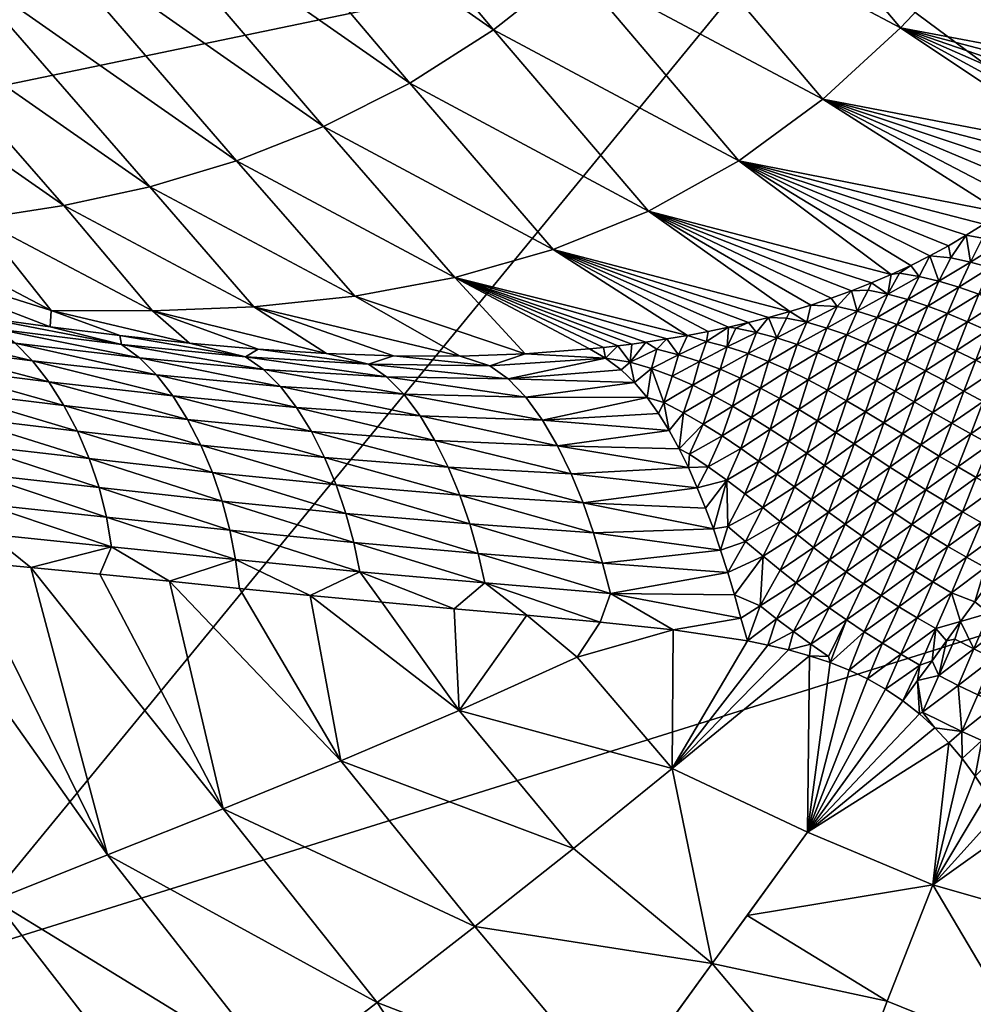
# Model space of a CAD drawing. Header units: millimetres. Extents: x -43.1 to 56.1, y -47.6 to 51.6.
# Tile 238 of 256: x -14.7 to -11.7, y -24.3 to -21.2. Entities that reach past the tile are written whole.
import ezdxf

# ---------------------------------------------------------------- set-up
doc = ezdxf.new("R2010")
doc.units = ezdxf.units.MM
doc.header["$MEASUREMENT"] = 0
doc.layers.add('Default', color=7, linetype='Continuous', true_color=0x000000)

msp = doc.modelspace()

# ---------------------------------------------------------------- meshes
at = {"layer": 'Default'}
mesh = msp.add_polyface(dxfattribs=at)
corners = [(-12.3047, -26.1304, 19.8728), (-9.9308, -22.5776, 18.8267), (-7.4445, -24.0678, 18.8267), (-9.4587, -27.8362, 19.8728), (-8.5672, -18.3059, 17.8767), (-12.2591, -20.8508, 18.8267), (-9.5446, -17.5432, 17.8767), (-14.9698, -24.1538, 19.8728), (-17.6149, -27.377, 21.3794), (-11.3813, -15.8785, 17.8767), (-9.7709, -14.2681, 17.1977), (-8.9539, -15.0459, 17.1977), (-10.4833, -16.7334, 17.8767), (-8.0998, -15.7827, 17.1977), (-14.4069, -18.9042, 18.8267), (-17.4283, -21.9256, 19.8728), (-20.3766, -24.8739, 21.3794), (-9.9146, -11.472, 16.3251), (-8.2139, -11.335, 14.9023), (-9.2347, -12.2602, 16.3251), (-13.046, -14.0418, 17.8767), (-11.2855, -12.5971, 17.1977), (-10.5486, -13.4512, 17.1977), (-12.2361, -14.9806, 17.8767), (-8.5169, -13.0141, 16.3251), (-16.3536, -16.7563, 18.8267), (-19.6565, -19.4671, 19.8728), (-14.5225, -12.0508, 17.8767), (-11.9794, -11.7078, 17.1977), (-13.8086, -13.0645, 17.8767), (-18.0804, -14.4281, 18.8267), (-15.1858, -11.0034, 17.8767)]
mesh.append_faces([[corners[k] for k in face] for face in [(0, 1, 2, 2), (0, 2, 3, 3), (4, 5, 6, 6), (5, 4, 1, 1), (7, 5, 1, 1), (7, 1, 0, 0), (8, 7, 0, 0), (9, 10, 11, 11), (9, 11, 12, 12), (12, 13, 6, 6), (12, 14, 9, 9), (5, 12, 6, 6), (14, 12, 5, 5), (15, 14, 5, 5), (15, 5, 7, 7), (16, 15, 7, 7), (16, 7, 8, 8), (17, 18, 19, 19), (20, 21, 22, 22), (20, 22, 23, 23), (23, 22, 10, 10), (23, 10, 9, 9), (22, 19, 24, 24), (22, 24, 10, 10), (21, 17, 19, 19), (21, 19, 22, 22), (23, 25, 20, 20), (14, 23, 9, 9), (25, 23, 14, 14), (26, 25, 14, 14), (26, 14, 15, 15), (27, 28, 29, 29), (29, 28, 21, 21), (29, 21, 20, 20), (28, 17, 21, 21), (29, 30, 27, 27), (25, 29, 20, 20), (30, 29, 25, 25), (30, 31, 27, 27)]])
mesh = msp.add_polyface(dxfattribs=at)
corners = [(-14.2989, -21.6935, 26.5749), (-13.9684, -22.0745, 27.1551), (-13.6484, -22.0408, 26.863), (-14.0234, -21.6112, 26.263), (-13.3307, -21.982, 26.5732), (-13.7471, -21.5024, 25.9588), (-13.0184, -21.8934, 26.287), (-13.4739, -21.365, 25.6665), (-12.7158, -21.7715, 26.0071), (-13.2073, -21.1952, 25.3856), (-12.4285, -21.6118, 25.7335), (-12.9529, -20.9947, 25.1175), (-12.7093, -20.7692, 24.8616), (-12.1625, -21.4151, 25.4682), (-14.4487, -20.6833, 25.388), (-14.21, -20.4949, 25.1013), (-13.9719, -20.2853, 24.8311), (-13.7343, -20.0581, 24.5754), (-13.498, -19.8192, 24.3347), (-12.4741, -20.5267, 24.6187), (-12.462, -22.1398, 26.6529), (-12.3979, -22.1249, 26.6089), (-12.3343, -22.1087, 26.5647), (-12.2671, -22.09, 26.5171), (-12.5264, -22.1534, 26.6966), (-12.462, -22.1398, 26.6529), (-13.3138, -22.2314, 27.1916), (-13.5253, -22.2308, 27.3161), (-13.5253, -22.2308, 27.3161), (-13.7377, -22.2233, 27.4389), (-13.3138, -22.2314, 27.1916), (-13.1069, -22.2244, 27.0669), (-12.7686, -22.1934, 26.8555), (-12.7239, -22.1872, 26.8268), (-12.6575, -22.1771, 26.7835), (-12.8133, -22.1991, 26.8841), (-12.7686, -22.1934, 26.8555), (-13.1069, -22.2244, 27.0669), (-12.9031, -22.2089, 26.9409), (-12.8581, -22.2042, 26.9125), (-12.8133, -22.1991, 26.8841), (-12.5915, -22.1658, 26.74), (-12.5915, -22.1658, 26.74), (-12.5264, -22.1534, 26.6966)]
mesh.append_faces([[corners[k] for k in face] for face in [(0, 1, 2, 2), (3, 2, 4, 4), (5, 3, 4, 4), (5, 4, 6, 6), (7, 5, 6, 6), (7, 6, 8, 8), (9, 7, 8, 8), (9, 8, 10, 10), (11, 9, 10, 10), (12, 11, 13, 13), (14, 5, 7, 7), (15, 14, 7, 7), (15, 7, 9, 9), (16, 15, 9, 9), (16, 9, 11, 11), (17, 16, 11, 11), (17, 11, 12, 12), (18, 17, 12, 12), (18, 12, 19, 19), (6, 20, 21, 21), (21, 22, 6, 6), (23, 6, 22, 22), (24, 25, 6, 6), (26, 1, 27, 27), (28, 1, 29, 29), (2, 30, 31, 31), (4, 32, 33, 33), (33, 34, 4, 4), (35, 36, 4, 4), (4, 37, 38, 38), (4, 38, 39, 39), (39, 40, 4, 4), (4, 34, 41, 41), (31, 4, 2, 2), (26, 2, 1, 1), (6, 23, 8, 8), (41, 6, 4, 4), (6, 42, 43, 43)]])
mesh = msp.add_polyface(dxfattribs=at)
corners = [(-15.1202, -22.1392, 28.4142), (-14.6713, -22.2465, 28.2431), (-14.7265, -22.1907, 28.1865), (-15.1775, -22.0906, 28.353), (-14.7831, -22.1457, 28.1257), (-13.9948, -22.2334, 27.6815), (-14.173, -22.1904, 27.686), (-14.3945, -22.1665, 27.8107), (-14.3885, -22.1947, 27.9026), (-14.6157, -22.139, 27.9353), (-14.8399, -22.1082, 28.0622), (-15.0634, -22.0752, 28.19), (-15.3793, -21.8447, 27.875), (-14.6121, -22.0867, 27.7484), (-15.1127, -21.8241, 27.5443), (-14.8436, -21.7953, 27.2164), (-14.2902, -22.088, 27.4505), (-14.5721, -21.7533, 26.8927), (-13.9684, -22.0745, 27.1551), (-14.2989, -21.6935, 26.5749), (-14.0234, -21.6112, 26.263), (-13.6484, -22.0408, 26.863), (-15.551, -21.3037, 27.0249), (-15.3447, -21.2148, 26.678), (-15.1323, -21.1117, 26.3392), (-14.9117, -20.9902, 26.0092), (-14.6829, -20.8475, 25.6902), (-13.7471, -21.5024, 25.9588), (-14.4487, -20.6833, 25.388), (-15.5629, -20.061, 25.6016), (-15.3658, -19.8639, 25.2962), (-15.0634, -22.0752, 28.19), (-14.8399, -22.1082, 28.0622), (-14.6157, -22.139, 27.9353), (-14.173, -22.1904, 27.686), (-14.3945, -22.1665, 27.8107), (-14.6157, -22.139, 27.9353), (-14.3945, -22.1665, 27.8107), (-14.173, -22.1904, 27.686), (-13.9553, -22.2095, 27.563), (-13.7377, -22.2233, 27.4389)]
mesh.append_faces([[corners[k] for k in face] for face in [(0, 1, 2, 2), (3, 0, 2, 2), (3, 2, 4, 4), (5, 6, 7, 7), (8, 9, 10, 10), (8, 10, 4, 4), (8, 7, 9, 9), (4, 10, 11, 11), (3, 4, 11, 11), (12, 13, 14, 14), (15, 14, 13, 13), (15, 13, 16, 16), (17, 15, 16, 16), (17, 16, 18, 18), (19, 17, 18, 18), (20, 19, 21, 21), (22, 14, 15, 15), (23, 22, 15, 15), (23, 15, 17, 17), (24, 23, 17, 17), (24, 17, 19, 19), (25, 24, 19, 19), (25, 19, 20, 20), (26, 25, 20, 20), (26, 20, 27, 27), (28, 26, 27, 27), (29, 25, 26, 26), (30, 29, 26, 26), (30, 26, 28, 28), (12, 31, 32, 32), (32, 33, 12, 12), (13, 12, 33, 33), (34, 13, 35, 35), (36, 37, 13, 13), (38, 39, 16, 16), (40, 16, 39, 39), (34, 16, 13, 13), (40, 18, 16, 16)]])
mesh = msp.add_polyface(dxfattribs=at)
corners = [(-12.9529, -20.9947, 25.1175), (-12.4285, -21.6118, 25.7335), (-12.1625, -21.4151, 25.4682), (-12.7093, -20.7692, 24.8616), (-11.9153, -21.1887, 25.2121), (-12.4741, -20.5267, 24.6187), (-11.6821, -20.9419, 24.9669), (-11.3405, -21.5729, 25.7402), (-11.2922, -21.5287, 25.692), (-11.3897, -21.6161, 25.7885), (-11.3405, -21.5729, 25.7402), (-11.5433, -21.738, 25.9341), (-11.491, -21.6987, 25.8855), (-11.4399, -21.658, 25.837), (-11.3897, -21.6161, 25.7885), (-11.2447, -21.4834, 25.6439), (-11.0619, -21.293, 25.4531), (-11.0178, -21.2434, 25.4059), (-10.9748, -21.1939, 25.3596), (-11.0619, -21.293, 25.4531), (-11.1067, -21.3419, 25.5005), (-11.1981, -21.4371, 25.5959), (-11.152, -21.3899, 25.5481), (-11.1067, -21.3419, 25.5005), (-10.9322, -21.1439, 25.3135), (-11.5966, -21.776, 25.9827), (-11.5433, -21.738, 25.9341), (-12.1356, -22.0479, 26.4216), (-12.7158, -21.7715, 26.0071), (-12.2009, -22.0697, 26.4695), (-12.2009, -22.0697, 26.4695), (-12.2671, -22.09, 26.5171), (-12.0711, -22.0245, 26.3735), (-11.8222, -21.9128, 26.1773), (-11.7638, -21.881, 26.1287), (-11.7068, -21.8475, 26.08), (-11.8831, -21.9435, 26.227), (-11.8222, -21.9128, 26.1773), (-12.0076, -21.9993, 26.325), (-11.945, -21.9723, 26.2762), (-11.945, -21.9723, 26.2762), (-11.8831, -21.9435, 26.227), (-11.6511, -21.8125, 26.0314), (-11.5966, -21.776, 25.9827), (-10.8899, -21.0933, 25.2678), (-11.4565, -20.6811, 24.7317), (-10.7649, -20.939, 25.1319), (-10.7236, -20.8868, 25.0871), (-10.8899, -21.0933, 25.2678), (-10.8481, -21.0423, 25.2222), (-10.8063, -20.9908, 25.1769)]
mesh.append_faces([[corners[k] for k in face] for face in [(0, 1, 2, 2), (3, 2, 4, 4), (5, 3, 4, 4), (5, 4, 6, 6), (4, 7, 8, 8), (2, 9, 10, 10), (11, 12, 2, 2), (13, 2, 12, 12), (2, 13, 14, 14), (8, 15, 4, 4), (16, 17, 6, 6), (18, 6, 17, 17), (19, 6, 20, 20), (15, 21, 4, 4), (21, 22, 4, 4), (23, 4, 22, 22), (18, 24, 6, 6), (25, 26, 2, 2), (27, 28, 29, 29), (30, 28, 31, 31), (28, 27, 32, 32), (1, 33, 34, 34), (34, 35, 1, 1), (36, 37, 1, 1), (28, 32, 38, 38), (28, 38, 39, 39), (40, 41, 1, 1), (1, 35, 42, 42), (43, 1, 42, 42), (6, 24, 44, 44), (45, 46, 47, 47), (45, 48, 49, 49), (49, 50, 45, 45), (1, 43, 2, 2), (28, 39, 1, 1), (4, 23, 6, 6), (6, 44, 45, 45), (2, 10, 4, 4)]])
mesh = msp.add_polyface(dxfattribs=at)
corners = [(-11.7391, -22.2144, 26.5253), (-11.8014, -22.1852, 26.5203), (-11.8366, -22.2787, 26.619), (-11.7664, -22.0963, 26.4184), (-11.8294, -22.0725, 26.4086), (-11.8641, -22.1574, 26.5139), (-11.7033, -22.1223, 26.4265), (-11.6402, -22.1499, 26.4333), (-11.6768, -22.2446, 26.5291), (-11.577, -22.1788, 26.4387), (-11.5136, -22.2087, 26.4427), (-11.6146, -22.2755, 26.5319), (-11.7308, -22.0122, 26.3137), (-11.7938, -21.9933, 26.3006), (-11.6674, -22.0343, 26.3251), (-11.6038, -22.0587, 26.3349), (-11.54, -22.085, 26.343), (-11.6939, -21.9327, 26.207), (-11.7563, -21.9193, 26.1907), (-11.6309, -21.9501, 26.2216), (-11.5673, -21.9708, 26.2343), (-11.5032, -21.9941, 26.2452), (-11.5933, -21.8695, 26.1166), (-11.6556, -21.857, 26.0991), (-11.5302, -21.886, 26.1322), (-11.7068, -21.8475, 26.08), (-11.7638, -21.881, 26.1287), (-11.8222, -21.9128, 26.1773), (-11.5966, -21.776, 25.9827), (-11.5541, -21.7916, 26.0108), (-11.6511, -21.8125, 26.0314), (-11.5433, -21.738, 25.9341)]
mesh.append_faces([[corners[k] for k in face] for face in [(0, 1, 2, 2), (3, 4, 5, 5), (3, 5, 1, 1), (6, 3, 1, 1), (6, 1, 0, 0), (7, 6, 0, 0), (7, 0, 8, 8), (9, 7, 8, 8), (10, 9, 11, 11), (12, 13, 4, 4), (12, 4, 3, 3), (14, 12, 3, 3), (14, 3, 6, 6), (15, 14, 6, 6), (15, 6, 7, 7), (16, 15, 7, 7), (16, 7, 9, 9), (17, 18, 13, 13), (17, 13, 12, 12), (19, 17, 12, 12), (19, 12, 14, 14), (20, 19, 14, 14), (20, 14, 15, 15), (21, 20, 15, 15), (22, 23, 17, 17), (22, 17, 19, 19), (24, 22, 19, 19), (24, 19, 20, 20), (25, 26, 18, 18), (18, 27, 13, 13), (18, 26, 27, 27), (18, 17, 25, 25), (23, 25, 17, 17), (22, 28, 23, 23), (29, 28, 22, 22), (28, 30, 23, 23), (28, 29, 31, 31), (25, 23, 30, 30)]])
mesh = msp.add_polyface(dxfattribs=at)
corners = [(-12.1493, -22.1423, 26.5878), (-12.2433, -22.195, 26.6937), (-12.1795, -22.2202, 26.7018), (-12.0857, -22.1644, 26.5978), (-12.1165, -22.2482, 26.7076), (-12.0226, -22.1899, 26.6057), (-11.9601, -22.2179, 26.6117), (-12.0545, -22.2784, 26.7114), (-12.0533, -22.0892, 26.4845), (-12.1169, -22.0742, 26.4706), (-11.9899, -22.1085, 26.4962), (-11.9268, -22.1316, 26.506), (-11.8641, -22.1574, 26.5139), (-11.8981, -22.2477, 26.616), (-11.8014, -22.1852, 26.5203), (-11.9555, -22.0349, 26.3837), (-12.0185, -22.0224, 26.3683), (-11.8925, -22.0517, 26.3971), (-11.8294, -22.0725, 26.4086), (-11.8564, -21.9784, 26.2856), (-11.9189, -21.9678, 26.2689), (-11.7938, -21.9933, 26.3006), (-12.2136, -22.1242, 26.5757), (-12.0711, -22.0245, 26.3735), (-12.1356, -22.0479, 26.4216), (-12.2009, -22.0697, 26.4695), (-12.0076, -21.9993, 26.325), (-11.945, -21.9723, 26.2762), (-11.8831, -21.9435, 26.227), (-11.8222, -21.9128, 26.1773)]
mesh.append_faces([[corners[k] for k in face] for face in [(0, 1, 2, 2), (3, 0, 2, 2), (3, 2, 4, 4), (5, 3, 4, 4), (6, 5, 7, 7), (8, 9, 0, 0), (8, 0, 3, 3), (10, 8, 3, 3), (10, 3, 5, 5), (11, 10, 5, 5), (11, 5, 6, 6), (12, 11, 6, 6), (12, 6, 13, 13), (14, 12, 13, 13), (15, 16, 8, 8), (15, 8, 10, 10), (17, 15, 10, 10), (17, 10, 11, 11), (18, 17, 11, 11), (18, 11, 12, 12), (19, 20, 15, 15), (19, 15, 17, 17), (21, 19, 17, 17), (21, 17, 18, 18), (9, 22, 0, 0), (23, 24, 9, 9), (25, 22, 9, 9), (9, 24, 25, 25), (16, 23, 8, 8), (9, 8, 23, 23), (15, 26, 16, 16), (23, 16, 26, 26), (27, 26, 15, 15), (28, 27, 20, 20), (19, 28, 20, 20), (29, 28, 19, 19), (21, 29, 19, 19), (20, 27, 15, 15)]])
mesh = msp.add_polyface(dxfattribs=at)
corners = [(-12.3887, -22.4263, 27.023), (-12.4495, -22.3903, 27.0249), (-12.4821, -22.4851, 27.1275), (-12.4231, -22.5247, 27.1215), (-12.3292, -22.4636, 27.0194), (-12.3604, -22.3333, 26.9159), (-12.4235, -22.302, 26.9128), (-12.2986, -22.3666, 26.9169), (-12.2381, -22.4014, 26.9159), (-12.2707, -22.5017, 27.0141), (-12.1788, -22.4373, 26.9132), (-12.2134, -22.5401, 27.0074), (-12.3996, -22.2231, 26.7939), (-12.4881, -22.2733, 26.9072), (-12.3346, -22.2482, 26.8021), (-12.2709, -22.2764, 26.8079), (-12.2084, -22.3071, 26.8114), (-12.147, -22.3395, 26.813), (-12.3732, -22.1562, 26.6708), (-12.4389, -22.1428, 26.6561), (-12.4655, -22.2019, 26.7831), (-12.308, -22.1735, 26.6834), (-12.2433, -22.195, 26.6937), (-12.1795, -22.2202, 26.7018), (-12.2136, -22.1242, 26.5757), (-12.278, -22.1105, 26.5615), (-12.1493, -22.1423, 26.5878), (-12.3979, -22.1249, 26.6089), (-12.462, -22.1398, 26.6529), (-12.3343, -22.1087, 26.5647), (-12.2671, -22.09, 26.5171), (-12.2009, -22.0697, 26.4695)]
mesh.append_faces([[corners[k] for k in face] for face in [(0, 1, 2, 2), (0, 2, 3, 3), (4, 0, 3, 3), (5, 6, 1, 1), (5, 1, 0, 0), (7, 5, 0, 0), (7, 0, 4, 4), (8, 7, 4, 4), (8, 4, 9, 9), (10, 8, 9, 9), (10, 9, 11, 11), (12, 13, 6, 6), (14, 12, 6, 6), (14, 6, 5, 5), (15, 14, 5, 5), (15, 5, 7, 7), (16, 15, 7, 7), (16, 7, 8, 8), (17, 16, 8, 8), (18, 19, 20, 20), (18, 20, 12, 12), (21, 18, 12, 12), (21, 12, 14, 14), (22, 21, 14, 14), (22, 14, 15, 15), (23, 22, 15, 15), (23, 15, 16, 16), (24, 25, 21, 21), (24, 21, 22, 22), (26, 24, 22, 22), (27, 28, 19, 19), (29, 27, 18, 18), (19, 18, 27, 27), (25, 29, 21, 21), (18, 21, 29, 29), (30, 25, 24, 24), (29, 25, 30, 30), (30, 24, 31, 31)]])
mesh = msp.add_polyface(dxfattribs=at)
corners = [(-14.6713, -22.2465, 28.2431), (-14.6194, -22.3127, 28.2933), (-14.226, -22.3574, 28.0685), (-14.7265, -22.1907, 28.1865), (-14.2773, -22.2914, 28.0195), (-14.3321, -22.2369, 27.9635), (-14.7831, -22.1457, 28.1257), (-14.3885, -22.1947, 27.9026), (-14.824, -22.7013, 28.6678), (-14.8093, -22.7974, 28.6673), (-14.4203, -22.837, 28.4261), (-14.4365, -22.7428, 28.4267), (-14.8473, -22.6053, 28.658), (-14.4599, -22.6488, 28.4182), (-14.8791, -22.5119, 28.6374), (-14.4909, -22.5571, 28.3998), (-14.9179, -22.423, 28.6072), (-14.5285, -22.4696, 28.3722), (-14.9622, -22.3403, 28.569), (-14.5716, -22.3878, 28.3366), (-15.0114, -22.2644, 28.5235), (-15.0643, -22.1971, 28.4717), (-15.1202, -22.1392, 28.4142), (-15.2062, -22.6635, 28.9176), (-15.1922, -22.7623, 28.9178), (-15.2298, -22.5647, 28.9061), (-15.2626, -22.4687, 28.883), (-15.303, -22.3777, 28.8498), (-15.3492, -22.2933, 28.8087), (-15.4, -22.2158, 28.7606), (-15.4543, -22.1465, 28.7067), (-14.6768, -22.903, 28.582), (-14.4576, -22.9244, 28.4474), (-14.8924, -22.8831, 28.7182), (-14.8924, -22.8831, 28.7182), (-15.1061, -22.865, 28.8577)]
mesh.append_faces([[corners[k] for k in face] for face in [(0, 1, 2, 2), (3, 0, 4, 4), (3, 4, 5, 5), (6, 3, 5, 5), (6, 5, 7, 7), (8, 9, 10, 10), (8, 10, 11, 11), (12, 8, 11, 11), (12, 11, 13, 13), (14, 12, 13, 13), (14, 13, 15, 15), (16, 14, 15, 15), (16, 15, 17, 17), (18, 16, 17, 17), (18, 17, 19, 19), (20, 18, 19, 19), (20, 19, 1, 1), (21, 20, 1, 1), (21, 1, 0, 0), (22, 21, 0, 0), (23, 24, 9, 9), (23, 9, 8, 8), (25, 23, 8, 8), (25, 8, 12, 12), (26, 25, 12, 12), (26, 12, 14, 14), (27, 26, 14, 14), (27, 14, 16, 16), (28, 27, 16, 16), (28, 16, 18, 18), (29, 18, 20, 20), (30, 20, 21, 21), (10, 31, 32, 32), (31, 10, 9, 9), (9, 33, 31, 31), (33, 9, 24, 24), (34, 24, 35, 35)]])
mesh = msp.add_polyface(dxfattribs=at)
corners = [(-12.4821, -22.4851, 27.1275), (-12.5423, -22.4471, 27.1323), (-12.5855, -22.5432, 27.2269), (-12.7065, -22.2712, 27.0106), (-12.6667, -22.379, 27.1365), (-12.6404, -22.2955, 27.018), (-12.5752, -22.3242, 27.0226), (-12.6041, -22.4115, 27.1352), (-12.5115, -22.3561, 27.0249), (-12.4495, -22.3903, 27.0249), (-12.621, -22.227, 26.8881), (-12.6891, -22.2099, 26.874), (-12.554, -22.2482, 26.8991), (-12.4881, -22.2733, 26.9072), (-12.4235, -22.302, 26.9128), (-12.4655, -22.2019, 26.7831), (-12.532, -22.1848, 26.77), (-12.3996, -22.2231, 26.7939), (-12.6838, -22.4132, 27.1801), (-12.6501, -22.468, 27.2091), (-12.7195, -22.3629, 27.1469), (-12.6185, -22.526, 27.2339), (-12.7739, -22.2509, 26.9995), (-12.7599, -22.3151, 27.1061), (-12.6575, -22.1771, 26.7835), (-12.7239, -22.1872, 26.8268), (-12.5915, -22.1658, 26.74), (-12.462, -22.1398, 26.6529), (-12.5264, -22.1534, 26.6966), (-12.4389, -22.1428, 26.6561)]
mesh.append_faces([[corners[k] for k in face] for face in [(0, 1, 2, 2), (3, 4, 5, 5), (6, 5, 4, 4), (6, 4, 7, 7), (8, 6, 7, 7), (8, 7, 1, 1), (9, 8, 1, 1), (9, 1, 0, 0), (10, 11, 3, 3), (10, 3, 5, 5), (12, 10, 5, 5), (12, 5, 6, 6), (13, 12, 6, 6), (13, 6, 8, 8), (14, 13, 8, 8), (14, 8, 9, 9), (15, 16, 12, 12), (15, 12, 13, 13), (17, 15, 13, 13), (4, 18, 19, 19), (18, 4, 20, 20), (3, 20, 4, 4), (7, 4, 19, 19), (21, 1, 7, 7), (7, 19, 21, 21), (11, 22, 3, 3), (23, 3, 22, 22), (20, 3, 23, 23), (24, 11, 10, 10), (11, 24, 25, 25), (25, 22, 11, 11), (26, 24, 10, 10), (16, 10, 12, 12), (27, 16, 15, 15), (26, 16, 28, 28), (28, 16, 27, 27), (16, 26, 10, 10), (29, 27, 15, 15)]])
mesh = msp.add_polyface(dxfattribs=at)
corners = [(-12.8581, -22.2042, 26.9125), (-12.9031, -22.2089, 26.9409), (-12.8526, -22.2384, 27.0019), (-12.8133, -22.1991, 26.8841), (-12.7739, -22.2509, 26.9995), (-12.8025, -22.2748, 27.0599), (-12.7599, -22.3151, 27.1061), (-12.7686, -22.1934, 26.8555), (-12.7239, -22.1872, 26.8268), (-12.9542, -23.7945, 27.7266), (-13.3169, -23.3565, 27.8106), (-13.6928, -23.5166, 28.027), (-12.6409, -23.5406, 27.5279), (-12.9422, -23.1879, 27.6017), (-16.2798, -22.8351, 29.7416), (-16.3045, -22.8368, 29.7633), (-15.482, -24.2536, 29.3299), (-16.1556, -22.8289, 29.6345), (-16.1806, -22.8299, 29.6557), (-16.1053, -22.8273, 29.5924), (-16.1304, -22.828, 29.6134), (-16.0546, -22.8262, 29.5507), (-16.0291, -22.8258, 29.53), (-15.978, -22.8254, 29.4888), (-16.0036, -22.8256, 29.5094), (-15.9523, -22.8254, 29.4683), (-15.9266, -22.8254, 29.4479), (-15.7271, -22.8288, 29.2945), (-15.1441, -24.1047, 29.0357), (-15.3165, -22.8494, 28.9997), (-15.5242, -22.837, 29.1457), (-14.7931, -23.9594, 28.7586), (-14.8924, -22.8831, 28.7182), (-15.1061, -22.865, 28.8577), (-14.433, -23.8151, 28.4988), (-14.6768, -22.903, 28.582), (-14.0655, -23.6686, 28.2553), (-14.2369, -22.9466, 28.3154), (-14.4576, -22.9244, 28.4474), (-14.0137, -22.9691, 28.185), (-13.5618, -23.013, 27.9286), (-13.7895, -22.9913, 28.0566), (-13.3332, -23.034, 27.8024), (-13.1019, -23.0545, 27.6772), (-12.6374, -23.1006, 27.4384), (-12.8693, -23.0759, 27.5548), (-12.6374, -23.1006, 27.4384)]
mesh.append_faces([[corners[k] for k in face] for face in [(0, 1, 2, 2), (2, 3, 0, 0), (4, 3, 2, 2), (4, 5, 6, 6), (2, 5, 4, 4), (4, 7, 3, 3), (4, 8, 7, 7), (9, 10, 11, 11), (12, 13, 10, 10), (14, 15, 16, 16), (17, 18, 16, 16), (19, 20, 16, 16), (21, 16, 22, 22), (23, 24, 16, 16), (16, 24, 22, 22), (16, 25, 23, 23), (25, 16, 26, 26), (27, 26, 28, 28), (29, 30, 31, 31), (32, 33, 34, 34), (31, 33, 29, 29), (34, 35, 32, 32), (34, 36, 35, 35), (33, 31, 34, 34), (37, 38, 36, 36), (38, 35, 36, 36), (27, 28, 30, 30), (39, 37, 11, 11), (40, 41, 10, 10), (11, 41, 39, 39), (10, 42, 40, 40), (11, 10, 41, 41), (43, 42, 10, 10), (13, 43, 10, 10), (44, 45, 13, 13), (43, 13, 45, 45), (36, 11, 37, 37), (12, 46, 13, 13)]])
mesh = msp.add_polyface(dxfattribs=at)
corners = [(-14.0447, -22.7846, 28.1926), (-14.027, -22.8777, 28.1923), (-13.6319, -22.9165, 27.9649), (-14.0688, -22.6918, 28.1851), (-13.6515, -22.8236, 27.9646), (-14.0997, -22.6011, 28.1685), (-13.6766, -22.7311, 27.9575), (-13.7076, -22.6405, 27.9422), (-14.1366, -22.5141, 28.1431), (-13.7442, -22.5532, 27.9186), (-14.1789, -22.4325, 28.1098), (-13.7859, -22.4707, 27.8869), (-14.226, -22.3574, 28.0685), (-13.8327, -22.3947, 27.8471), (-14.2773, -22.2914, 28.0195), (-13.8838, -22.3281, 27.799), (-14.3321, -22.2369, 27.9635), (-13.9385, -22.2738, 27.743), (-14.3885, -22.1947, 27.9026), (-13.9948, -22.2334, 27.6815), (-14.4365, -22.7428, 28.4267), (-14.4203, -22.837, 28.4261), (-14.4599, -22.6488, 28.4182), (-14.4909, -22.5571, 28.3998), (-14.5285, -22.4696, 28.3722), (-14.5716, -22.3878, 28.3366), (-14.6194, -22.3127, 28.2933), (-14.6713, -22.2465, 28.2431), (-14.2369, -22.9466, 28.3154), (-14.0137, -22.9691, 28.185), (-13.7895, -22.9913, 28.0566), (-14.4576, -22.9244, 28.4474), (-14.3945, -22.1665, 27.8107), (-13.6042, -22.2574, 27.4604), (-13.7377, -22.2233, 27.4389), (-13.9553, -22.2095, 27.563), (-14.173, -22.1904, 27.686)]
mesh.append_faces([[corners[k] for k in face] for face in [(0, 1, 2, 2), (3, 0, 4, 4), (5, 3, 6, 6), (5, 6, 7, 7), (8, 5, 7, 7), (8, 7, 9, 9), (10, 8, 9, 9), (10, 9, 11, 11), (12, 10, 11, 11), (12, 11, 13, 13), (14, 12, 13, 13), (14, 13, 15, 15), (16, 14, 15, 15), (16, 15, 17, 17), (18, 16, 17, 17), (18, 17, 19, 19), (20, 21, 1, 1), (20, 1, 0, 0), (22, 20, 0, 0), (22, 0, 3, 3), (23, 22, 3, 3), (23, 3, 5, 5), (24, 23, 5, 5), (24, 5, 8, 8), (25, 24, 8, 8), (25, 8, 10, 10), (26, 25, 10, 10), (26, 10, 12, 12), (27, 12, 14, 14), (1, 28, 29, 29), (1, 29, 30, 30), (1, 30, 2, 2), (28, 1, 21, 21), (31, 28, 21, 21), (19, 32, 18, 18), (33, 34, 35, 35), (33, 35, 19, 19), (19, 35, 36, 36)]])
mesh = msp.add_polyface(dxfattribs=at)
corners = [(-12.1016, -22.617, 26.9909), (-12.157, -22.5787, 26.9995), (-12.1978, -22.6872, 27.0836), (-12.0467, -22.655, 26.9818), (-12.1442, -22.7267, 27.0719), (-12.1205, -22.4737, 26.909), (-12.1788, -22.4373, 26.9132), (-12.2134, -22.5401, 27.0074), (-12.063, -22.5105, 26.9038), (-12.006, -22.5474, 26.8978), (-11.9493, -22.584, 26.8913), (-11.9918, -22.6925, 26.9728), (-11.8925, -22.6203, 26.8848), (-11.8354, -22.656, 26.8784), (-11.9363, -22.7295, 26.964), (-12.147, -22.3395, 26.813), (-12.2381, -22.4014, 26.9159), (-12.0867, -22.3733, 26.8128), (-12.0272, -22.408, 26.8112), (-11.9683, -22.4432, 26.8085), (-11.9098, -22.4785, 26.805), (-11.8515, -22.5137, 26.801), (-12.1165, -22.2482, 26.7076), (-12.1795, -22.2202, 26.7018), (-12.2084, -22.3071, 26.8114), (-12.0545, -22.2784, 26.7114), (-11.9932, -22.3102, 26.7136), (-11.9327, -22.3431, 26.7144), (-11.8725, -22.3766, 26.7141), (-12.0226, -22.1899, 26.6057), (-11.9601, -22.2179, 26.6117), (-11.8981, -22.2477, 26.616), (-11.8366, -22.2787, 26.619)]
mesh.append_faces([[corners[k] for k in face] for face in [(0, 1, 2, 2), (3, 0, 4, 4), (5, 6, 7, 7), (5, 7, 1, 1), (8, 5, 1, 1), (8, 1, 0, 0), (9, 8, 0, 0), (9, 0, 3, 3), (10, 9, 3, 3), (10, 3, 11, 11), (12, 10, 11, 11), (13, 12, 14, 14), (15, 16, 6, 6), (17, 15, 6, 6), (17, 6, 5, 5), (18, 17, 5, 5), (18, 5, 8, 8), (19, 18, 8, 8), (19, 8, 9, 9), (20, 19, 9, 9), (20, 9, 10, 10), (21, 20, 10, 10), (21, 10, 12, 12), (22, 23, 24, 24), (22, 24, 15, 15), (25, 22, 15, 15), (25, 15, 17, 17), (26, 25, 17, 17), (26, 17, 18, 18), (27, 26, 18, 18), (27, 18, 19, 19), (28, 27, 19, 19), (28, 19, 20, 20), (29, 22, 25, 25), (30, 25, 26, 26), (31, 30, 26, 26), (31, 26, 27, 27), (32, 31, 27, 27)]])
mesh = msp.add_polyface(dxfattribs=at)
corners = [(-11.793, -22.5487, 26.7968), (-11.8515, -22.5137, 26.801), (-11.8925, -22.6203, 26.8848), (-11.8354, -22.656, 26.8784), (-11.7342, -22.5833, 26.7926), (-11.7775, -22.6912, 26.8724), (-11.675, -22.6174, 26.7886), (-11.6152, -22.651, 26.7849), (-11.719, -22.7257, 26.8669), (-11.8126, -22.4103, 26.7129), (-11.8725, -22.3766, 26.7141), (-11.9098, -22.4785, 26.805), (-11.7527, -22.4442, 26.7112), (-11.6928, -22.4779, 26.7091), (-11.6325, -22.5114, 26.7068), (-11.572, -22.5447, 26.7044), (-11.511, -22.5779, 26.7017), (-11.555, -22.6842, 26.7814), (-11.8366, -22.2787, 26.619), (-11.9327, -22.3431, 26.7144), (-11.7753, -22.3105, 26.6209), (-11.7142, -22.3427, 26.6219), (-11.653, -22.3753, 26.6221), (-11.5917, -22.408, 26.6218), (-11.5302, -22.4408, 26.6208), (-11.8014, -22.1852, 26.5203), (-11.8981, -22.2477, 26.616), (-11.7391, -22.2144, 26.5253), (-11.6768, -22.2446, 26.5291), (-11.6146, -22.2755, 26.5319), (-11.5522, -22.3071, 26.5336), (-11.577, -22.1788, 26.4387)]
mesh.append_faces([[corners[k] for k in face] for face in [(0, 1, 2, 2), (0, 2, 3, 3), (4, 0, 3, 3), (4, 3, 5, 5), (6, 4, 5, 5), (7, 6, 8, 8), (9, 10, 11, 11), (9, 11, 1, 1), (12, 9, 1, 1), (12, 1, 0, 0), (13, 12, 0, 0), (13, 0, 4, 4), (14, 13, 4, 4), (14, 4, 6, 6), (15, 14, 6, 6), (15, 6, 7, 7), (16, 15, 7, 7), (16, 7, 17, 17), (18, 19, 10, 10), (20, 18, 10, 10), (20, 10, 9, 9), (21, 20, 9, 9), (21, 9, 12, 12), (22, 21, 12, 12), (22, 12, 13, 13), (23, 22, 13, 13), (23, 13, 14, 14), (24, 23, 14, 14), (24, 14, 15, 15), (25, 26, 18, 18), (27, 18, 20, 20), (28, 27, 20, 20), (28, 20, 21, 21), (29, 28, 21, 21), (29, 21, 22, 22), (30, 29, 22, 22), (30, 22, 23, 23), (31, 28, 29, 29)]])
mesh = msp.add_polyface(dxfattribs=at)
corners = [(-13.3521, -22.5837, 27.6967), (-13.3151, -22.6726, 27.7192), (-12.9235, -22.6975, 27.5), (-13.3941, -22.4993, 27.6663), (-12.9616, -22.6051, 27.4778), (-13.441, -22.4212, 27.6274), (-13.0046, -22.5167, 27.4477), (-13.0524, -22.4345, 27.4087), (-13.4925, -22.3526, 27.5795), (-13.105, -22.3622, 27.3602), (-13.5477, -22.2974, 27.523), (-13.1614, -22.3038, 27.3023), (-13.6042, -22.2574, 27.4604), (-13.219, -22.2621, 27.2376), (-13.6515, -22.8236, 27.9646), (-13.6319, -22.9165, 27.9649), (-13.2348, -22.9517, 27.7425), (-13.257, -22.8579, 27.741), (-13.6766, -22.7311, 27.9575), (-13.2834, -22.7645, 27.7338), (-13.7076, -22.6405, 27.9422), (-13.7442, -22.5532, 27.9186), (-13.7859, -22.4707, 27.8869), (-13.8327, -22.3947, 27.8471), (-13.8838, -22.3281, 27.799), (-13.9385, -22.2738, 27.743), (-13.9948, -22.2334, 27.6815), (-14.0447, -22.7846, 28.1926), (-14.0688, -22.6918, 28.1851), (-13.3332, -23.034, 27.8024), (-13.1019, -23.0545, 27.6772), (-13.7895, -22.9913, 28.0566), (-13.5618, -23.013, 27.9286), (-13.3332, -23.034, 27.8024), (-13.3138, -22.2314, 27.1916), (-13.5253, -22.2308, 27.3161), (-13.1069, -22.2244, 27.0669), (-13.7377, -22.2233, 27.4389)]
mesh.append_faces([[corners[k] for k in face] for face in [(0, 1, 2, 2), (3, 0, 4, 4), (5, 3, 6, 6), (5, 6, 7, 7), (8, 5, 7, 7), (8, 7, 9, 9), (10, 8, 9, 9), (10, 9, 11, 11), (12, 10, 11, 11), (12, 11, 13, 13), (14, 15, 16, 16), (14, 16, 17, 17), (18, 14, 17, 17), (18, 17, 19, 19), (20, 18, 19, 19), (20, 19, 1, 1), (21, 20, 1, 1), (21, 1, 0, 0), (22, 21, 0, 0), (22, 0, 3, 3), (23, 22, 3, 3), (23, 3, 5, 5), (24, 23, 5, 5), (24, 5, 8, 8), (25, 24, 8, 8), (25, 8, 10, 10), (26, 25, 10, 10), (26, 10, 12, 12), (27, 15, 14, 14), (28, 14, 18, 18), (16, 29, 30, 30), (15, 31, 32, 32), (15, 32, 33, 33), (15, 33, 16, 16), (34, 35, 13, 13), (12, 13, 35, 35), (36, 34, 13, 13), (37, 12, 35, 35)]])
mesh = msp.add_polyface(dxfattribs=at)
corners = [(-13.257, -22.8579, 27.741), (-13.2348, -22.9517, 27.7425), (-12.8361, -22.9854, 27.5266), (-12.8614, -22.8887, 27.5232), (-13.2834, -22.7645, 27.7338), (-12.8902, -22.7925, 27.5149), (-13.3151, -22.6726, 27.7192), (-12.9235, -22.6975, 27.5), (-13.3521, -22.5837, 27.6967), (-12.9616, -22.6051, 27.4778), (-13.3941, -22.4993, 27.6663), (-13.0046, -22.5167, 27.4477), (-12.6374, -23.1006, 27.4384), (-12.4018, -23.1358, 27.3305), (-12.4225, -23.0633, 27.3266), (-12.4225, -23.0633, 27.3266), (-12.4432, -22.9899, 27.3226), (-12.4643, -22.9184, 27.3174), (-12.8693, -23.0759, 27.5548), (-12.4867, -22.8475, 27.3099), (-12.5098, -22.7801, 27.3003), (-12.5098, -22.7801, 27.3003), (-12.5345, -22.7141, 27.2882), (-12.5608, -22.6493, 27.2731), (-12.5892, -22.5857, 27.2548), (-13.1019, -23.0545, 27.6772), (-12.8693, -23.0759, 27.5548), (-12.5892, -22.5857, 27.2548), (-12.6185, -22.526, 27.2339), (-12.6501, -22.468, 27.2091), (-12.6501, -22.468, 27.2091), (-12.6838, -22.4132, 27.1801), (-13.0524, -22.4345, 27.4087), (-12.7195, -22.3629, 27.1469), (-13.105, -22.3622, 27.3602), (-13.1614, -22.3038, 27.3023), (-12.7599, -22.3151, 27.1061), (-12.8025, -22.2748, 27.0599), (-12.8526, -22.2384, 27.0019), (-13.219, -22.2621, 27.2376), (-13.1069, -22.2244, 27.0669), (-12.8526, -22.2384, 27.0019), (-12.9031, -22.2089, 26.9409), (-12.7599, -22.3151, 27.1061)]
mesh.append_faces([[corners[k] for k in face] for face in [(0, 1, 2, 2), (0, 2, 3, 3), (4, 0, 3, 3), (4, 3, 5, 5), (6, 4, 5, 5), (6, 5, 7, 7), (8, 7, 9, 9), (10, 9, 11, 11), (12, 13, 14, 14), (2, 15, 16, 16), (2, 16, 17, 17), (2, 17, 3, 3), (18, 12, 2, 2), (19, 5, 3, 3), (19, 3, 17, 17), (12, 14, 2, 2), (5, 19, 20, 20), (7, 21, 22, 22), (23, 9, 7, 7), (23, 7, 22, 22), (24, 9, 23, 23), (5, 20, 7, 7), (1, 25, 26, 26), (1, 26, 2, 2), (11, 27, 28, 28), (11, 28, 29, 29), (30, 31, 32, 32), (33, 34, 32, 32), (33, 32, 31, 31), (11, 29, 32, 32), (11, 9, 24, 24), (35, 36, 37, 37), (38, 39, 35, 35), (38, 35, 37, 37), (38, 40, 39, 39), (40, 41, 42, 42), (34, 33, 43, 43), (34, 43, 35, 35)]])
mesh = msp.add_polyface(dxfattribs=at)
corners = [(-12.467, -22.6257, 27.2095), (-12.4644, -22.773, 27.2737), (-12.4096, -22.669, 27.1992), (-12.3532, -22.7127, 27.1875), (-12.4075, -22.8199, 27.2602), (-12.2979, -22.7562, 27.1746), (-12.3519, -22.8665, 27.2455), (-12.2442, -22.7983, 27.1605), (-12.1922, -22.8387, 27.1461), (-12.2981, -22.9108, 27.2294), (-12.4821, -22.4851, 27.1275), (-12.5855, -22.5432, 27.2269), (-12.5258, -22.5835, 27.2186), (-12.4231, -22.5247, 27.1215), (-12.3653, -22.5652, 27.114), (-12.3083, -22.6061, 27.105), (-12.2525, -22.6469, 27.0948), (-12.1978, -22.6872, 27.0836), (-12.1442, -22.7267, 27.0719), (-12.3292, -22.4636, 27.0194), (-12.2707, -22.5017, 27.0141), (-12.2134, -22.5401, 27.0074), (-12.157, -22.5787, 26.9995), (-12.5892, -22.5857, 27.2548), (-12.6185, -22.526, 27.2339), (-12.5423, -22.4471, 27.1323), (-12.4643, -22.9184, 27.3174), (-12.4867, -22.8475, 27.3099), (-12.5608, -22.6493, 27.2731), (-12.5345, -22.7141, 27.2882), (-12.5098, -22.7801, 27.3003)]
mesh.append_faces([[corners[k] for k in face] for face in [(0, 1, 2, 2), (3, 2, 1, 1), (3, 1, 4, 4), (5, 3, 4, 4), (5, 4, 6, 6), (7, 5, 6, 6), (8, 7, 9, 9), (10, 11, 12, 12), (13, 10, 12, 12), (13, 12, 0, 0), (14, 13, 0, 0), (14, 0, 2, 2), (15, 14, 2, 2), (15, 2, 3, 3), (16, 15, 3, 3), (16, 3, 5, 5), (17, 16, 5, 5), (17, 5, 7, 7), (18, 17, 7, 7), (19, 13, 14, 14), (20, 19, 14, 14), (20, 14, 15, 15), (21, 20, 15, 15), (21, 15, 16, 16), (22, 21, 16, 16), (22, 16, 17, 17), (23, 11, 24, 24), (25, 24, 11, 11), (26, 4, 27, 27), (28, 29, 0, 0), (28, 12, 23, 23), (11, 23, 12, 12), (12, 28, 0, 0), (27, 4, 1, 1), (0, 30, 1, 1), (4, 26, 6, 6), (0, 29, 30, 30), (1, 30, 27, 27)]])
mesh = msp.add_polyface(dxfattribs=at)
corners = [(-12.2005, -23.1461, 27.2438), (-12.0871, -23.0689, 27.1722), (-12.1426, -23.0305, 27.1846), (-12.0879, -22.9163, 27.1196), (-12.1406, -22.8779, 27.1323), (-12.1956, -22.9916, 27.1981), (-12.0335, -22.9542, 27.1079), (-11.9776, -22.9914, 27.0974), (-12.0306, -23.1065, 27.1614), (-11.9206, -23.0277, 27.0881), (-11.973, -23.143, 27.1521), (-11.8626, -23.0629, 27.0804), (-11.9142, -23.1784, 27.1444), (-11.8036, -23.0969, 27.0742), (-12.1442, -22.7267, 27.0719), (-12.2442, -22.7983, 27.1605), (-12.1922, -22.8387, 27.1461), (-12.0912, -22.7655, 27.0602), (-12.0378, -22.8035, 27.049), (-11.9832, -22.841, 27.0384), (-11.9274, -22.8778, 27.0288), (-11.8707, -22.9137, 27.0202), (-11.8128, -22.9487, 27.0128), (-12.1016, -22.617, 26.9909), (-12.1978, -22.6872, 27.0836), (-12.0467, -22.655, 26.9818), (-11.9918, -22.6925, 26.9728), (-11.9363, -22.7295, 26.964), (-11.8801, -22.7659, 26.9557), (-11.8229, -22.8015, 26.9482), (-11.8925, -22.6203, 26.8848), (-11.8354, -22.656, 26.8784), (-12.1393, -23.2046, 27.2355)]
mesh.append_faces([[corners[k] for k in face] for face in [(0, 1, 2, 2), (3, 4, 5, 5), (3, 5, 2, 2), (6, 3, 2, 2), (6, 2, 1, 1), (7, 6, 1, 1), (7, 1, 8, 8), (9, 7, 8, 8), (9, 8, 10, 10), (11, 9, 10, 10), (11, 10, 12, 12), (13, 11, 12, 12), (14, 15, 16, 16), (17, 14, 16, 16), (17, 16, 4, 4), (18, 17, 4, 4), (18, 4, 3, 3), (19, 18, 3, 3), (19, 3, 6, 6), (20, 19, 6, 6), (20, 6, 7, 7), (21, 20, 7, 7), (21, 7, 9, 9), (22, 21, 9, 9), (22, 9, 11, 11), (23, 24, 14, 14), (25, 14, 17, 17), (26, 25, 17, 17), (26, 17, 18, 18), (27, 26, 18, 18), (27, 18, 19, 19), (28, 27, 19, 19), (28, 19, 20, 20), (29, 28, 20, 20), (29, 20, 21, 21), (30, 26, 27, 27), (31, 27, 28, 28), (1, 32, 8, 8)]])
mesh = msp.add_polyface(dxfattribs=at)
corners = [(-11.7541, -22.9827, 27.0068), (-11.8128, -22.9487, 27.0128), (-11.8626, -23.0629, 27.0804), (-11.8036, -23.0969, 27.0742), (-11.7651, -22.8363, 26.9417), (-11.8229, -22.8015, 26.9482), (-11.8707, -22.9137, 27.0202), (-11.7062, -22.8701, 26.9361), (-11.6468, -22.903, 26.9317), (-11.7775, -22.6912, 26.8724), (-11.8354, -22.656, 26.8784), (-11.8801, -22.7659, 26.9557), (-11.719, -22.7257, 26.8669), (-11.66, -22.7595, 26.8621), (-11.6002, -22.7925, 26.8581), (-11.675, -22.6174, 26.7886), (-11.6152, -22.651, 26.7849), (-11.555, -22.6842, 26.7814), (-11.7248, -23.0739, 27.0389), (-11.68, -23.0122, 26.9961), (-11.77, -23.1361, 27.0805), (-11.7248, -23.0739, 27.0389), (-11.6356, -22.951, 26.952), (-11.68, -23.0122, 26.9961), (-11.5478, -22.8302, 26.8602), (-11.5915, -22.8904, 26.9068), (-11.5915, -22.8904, 26.9068), (-11.5733, -23.0778, 26.9974), (-11.6341, -23.0473, 26.9991), (-11.6829, -23.1613, 27.0671), (-11.5256, -22.9663, 26.9259), (-11.5862, -22.9352, 26.9283), (-11.7248, -23.0739, 27.0389), (-11.7435, -23.1299, 27.0698), (-11.77, -23.1361, 27.0805), (-11.6356, -22.951, 26.952), (-11.68, -23.0122, 26.9961), (-11.5478, -22.8302, 26.8602), (-11.5915, -22.8904, 26.9068)]
mesh.append_faces([[corners[k] for k in face] for face in [(0, 1, 2, 2), (0, 2, 3, 3), (4, 5, 6, 6), (4, 6, 1, 1), (7, 4, 1, 1), (7, 1, 0, 0), (0, 8, 7, 7), (9, 10, 11, 11), (9, 11, 5, 5), (12, 9, 5, 5), (12, 5, 4, 4), (13, 12, 4, 4), (13, 4, 7, 7), (14, 13, 7, 7), (14, 7, 8, 8), (15, 9, 12, 12), (16, 12, 13, 13), (17, 16, 13, 13), (17, 13, 14, 14), (0, 3, 18, 18), (18, 19, 0, 0), (3, 20, 21, 21), (19, 8, 0, 0), (22, 8, 23, 23), (24, 14, 25, 25), (8, 22, 26, 26), (8, 26, 14, 14), (27, 28, 29, 29), (30, 31, 28, 28), (30, 28, 27, 27), (29, 32, 33, 33), (34, 33, 32, 32), (35, 36, 28, 28), (32, 29, 28, 28), (32, 28, 36, 36), (31, 35, 28, 28), (37, 38, 31, 31), (35, 31, 38, 38)]])
mesh = msp.add_polyface(dxfattribs=at)
corners = [(-12.3519, -22.8665, 27.2455), (-12.361, -23.0241, 27.2896), (-12.2981, -22.9108, 27.2294), (-12.247, -22.9519, 27.2131), (-12.3091, -23.066, 27.2729), (-12.1956, -22.9916, 27.1981), (-12.2557, -23.1064, 27.2575), (-12.1426, -23.0305, 27.1846), (-12.2005, -23.1461, 27.2438), (-12.2442, -22.7983, 27.1605), (-12.1922, -22.8387, 27.1461), (-12.1406, -22.8779, 27.1323), (-12.4432, -22.9899, 27.3226), (-12.4225, -23.0633, 27.3266), (-12.4643, -22.9184, 27.3174), (-12.4018, -23.1358, 27.3305), (-12.3367, -23.1489, 27.3037), (-12.2708, -23.1644, 27.2784), (-12.2048, -23.1828, 27.2554), (-12.6409, -23.5406, 27.5279), (-12.9542, -23.7945, 27.7266), (-12.5138, -24.1601, 27.6944), (-12.3367, -23.1489, 27.3037), (-12.4018, -23.1358, 27.3305), (-12.2048, -23.1828, 27.2554), (-12.2708, -23.1644, 27.2784), (-12.3367, -23.1489, 27.3037), (-12.2114, -23.7436, 27.4449), (-12.2048, -23.1828, 27.2554), (-12.6374, -23.1006, 27.4384), (-12.3675, -25.394, 28.2762), (-13.318, -25.2682, 28.495), (-12.4965, -25.7572, 28.5284), (-11.579, -25.685, 28.3764), (-12.6351, -24.328, 27.7996), (-12.2354, -25.025, 28.0431), (-12.0988, -24.6527, 27.8283), (-12.5138, -24.1601, 27.6944), (-12.8174, -24.5779, 27.9652), (-12.6351, -24.328, 27.7996), (-12.2114, -23.7436, 27.4449), (-12.5138, -24.1601, 27.6944), (-12.4024, -24.0078, 27.6014), (-12.5138, -24.1601, 27.6944), (-11.9581, -24.2798, 27.6272), (-12.4024, -24.0078, 27.6014), (-12.8174, -24.5779, 27.9652), (-13.1164, -24.9893, 28.267)]
mesh.append_faces([[corners[k] for k in face] for face in [(0, 1, 2, 2), (3, 2, 1, 1), (3, 1, 4, 4), (5, 3, 4, 4), (5, 4, 6, 6), (7, 5, 6, 6), (7, 6, 8, 8), (9, 0, 2, 2), (10, 2, 3, 3), (11, 10, 3, 3), (11, 3, 5, 5), (1, 12, 13, 13), (14, 12, 0, 0), (0, 12, 1, 1), (4, 15, 16, 16), (15, 4, 1, 1), (16, 6, 4, 4), (1, 13, 15, 15), (17, 6, 16, 16), (8, 17, 18, 18), (17, 8, 6, 6), (19, 20, 21, 21), (22, 23, 19, 19), (19, 24, 25, 25), (26, 19, 25, 25), (27, 28, 19, 19), (21, 27, 19, 19), (23, 29, 19, 19), (30, 31, 32, 32), (33, 30, 32, 32), (34, 35, 36, 36), (37, 38, 39, 39), (40, 41, 42, 42), (43, 34, 36, 36), (44, 45, 43, 43), (46, 47, 35, 35), (47, 30, 35, 35), (34, 46, 35, 35)]])
mesh = msp.add_polyface(dxfattribs=at)
corners = [(-15.2753, -25.6444, 29.856), (-16.3796, -24.7614, 30.3233), (-15.5151, -25.8694, 30.1992), (-15.0204, -25.4197, 29.5293), (-15.8027, -24.4108, 29.6426), (-16.1025, -24.5807, 29.9744), (-14.7518, -25.197, 29.2207), (-15.482, -24.2536, 29.3299), (-14.4708, -24.9737, 28.9291), (-15.1441, -24.1047, 29.0357), (-14.1799, -24.7476, 28.6541), (-14.7931, -23.9594, 28.7586), (-13.8815, -24.5182, 28.3969), (-14.433, -23.8151, 28.4988), (-13.5771, -24.2838, 28.1573), (-14.0655, -23.6686, 28.2553), (-13.2675, -24.0428, 27.9349), (-13.6928, -23.5166, 28.027), (-12.9542, -23.7945, 27.7266), (-12.6409, -23.5406, 27.5279), (-13.3169, -23.3565, 27.8106), (-15.9266, -22.8254, 29.4479), (-16.3045, -22.8368, 29.7633), (-14.2317, -26.5245, 29.7912), (-13.9672, -26.1604, 29.3663), (-13.6928, -25.7827, 28.97), (-15.5242, -22.837, 29.1457), (-13.4086, -25.3915, 28.6026), (-13.1164, -24.9893, 28.267), (-12.8174, -24.5779, 27.9652), (-12.5138, -24.1601, 27.6944), (-13.4086, -25.3915, 28.6026), (-13.6928, -25.7827, 28.97), (-12.6237, -26.1135, 28.7993), (-13.1164, -24.9893, 28.267), (-13.4086, -25.3915, 28.6026), (-13.318, -25.2682, 28.495), (-12.4965, -25.7572, 28.5284), (-13.318, -25.2682, 28.495), (-12.3675, -25.394, 28.2762), (-13.1164, -24.9893, 28.267)]
mesh.append_faces([[corners[k] for k in face] for face in [(0, 1, 2, 2), (3, 4, 5, 5), (3, 5, 0, 0), (6, 7, 4, 4), (6, 4, 3, 3), (8, 9, 7, 7), (8, 7, 6, 6), (10, 11, 9, 9), (10, 9, 8, 8), (12, 13, 11, 11), (12, 11, 10, 10), (14, 15, 13, 13), (14, 13, 12, 12), (16, 17, 15, 15), (16, 15, 14, 14), (18, 17, 16, 16), (19, 20, 18, 18), (21, 7, 9, 9), (7, 22, 4, 4), (23, 3, 0, 0), (24, 6, 3, 3), (24, 25, 6, 6), (8, 6, 25, 25), (11, 26, 9, 9), (27, 10, 8, 8), (28, 14, 12, 12), (29, 16, 14, 14), (27, 12, 10, 10), (28, 12, 27, 27), (29, 30, 16, 16), (14, 28, 29, 29), (18, 16, 30, 30), (25, 27, 8, 8), (31, 32, 33, 33), (34, 35, 36, 36), (31, 37, 38, 38), (31, 33, 37, 37), (39, 40, 38, 38)]])
mesh = msp.add_polyface(dxfattribs=at)
corners = [(-11.8036, -23.0969, 27.0742), (-11.9142, -23.1784, 27.1444), (-11.8547, -23.2125, 27.1386), (-12.2048, -23.1828, 27.2554), (-12.144, -23.1848, 27.2315), (-12.2005, -23.1461, 27.2438), (-12.1393, -23.2046, 27.2355), (-12.0871, -23.0689, 27.1722), (-12.079, -23.2286, 27.2202), (-12.0306, -23.1065, 27.1614), (-11.973, -23.143, 27.1521), (-12.0204, -23.2564, 27.2088), (-11.9633, -23.2886, 27.2016), (-11.9078, -23.3257, 27.1991), (-11.8614, -23.262, 27.1606), (-11.8155, -23.1988, 27.1211), (-11.77, -23.1361, 27.0805), (-12.2048, -23.1828, 27.2554), (-12.2114, -23.7436, 27.4449), (-12.1393, -23.2046, 27.2355), (-11.7326, -23.2769, 27.1326), (-11.7206, -23.4238, 27.1964), (-11.6707, -23.3068, 27.1324), (-11.6085, -23.3349, 27.134), (-11.6829, -23.1613, 27.0671), (-11.7435, -23.1299, 27.0698), (-11.7939, -23.2456, 27.1347), (-11.6216, -23.1913, 27.0661), (-11.56, -23.2199, 27.0667), (-11.4976, -23.2476, 27.0685), (-11.5733, -23.0778, 26.9974), (-11.5119, -23.1073, 26.9968), (-11.8064, -23.4117, 27.2087), (-11.8456, -23.3624, 27.1972), (-11.8549, -23.3672, 27.2016), (-11.8614, -23.262, 27.1606), (-11.9078, -23.3257, 27.1991), (-11.8155, -23.1988, 27.1211), (-11.77, -23.1361, 27.0805)]
mesh.append_faces([[corners[k] for k in face] for face in [(0, 1, 2, 2), (3, 4, 5, 5), (6, 7, 4, 4), (6, 4, 3, 3), (6, 8, 9, 9), (10, 8, 11, 11), (7, 5, 4, 4), (9, 8, 10, 10), (11, 12, 1, 1), (10, 11, 1, 1), (12, 13, 2, 2), (14, 2, 13, 13), (15, 2, 14, 14), (1, 12, 2, 2), (0, 2, 15, 15), (16, 0, 15, 15), (17, 18, 19, 19), (20, 21, 22, 22), (23, 22, 21, 21), (24, 25, 26, 26), (24, 26, 20, 20), (27, 24, 20, 20), (27, 20, 22, 22), (28, 27, 22, 22), (28, 22, 23, 23), (29, 28, 23, 23), (30, 24, 27, 27), (31, 30, 27, 27), (31, 27, 28, 28), (32, 33, 34, 34), (35, 34, 33, 33), (34, 35, 36, 36), (26, 35, 33, 33), (33, 20, 26, 26), (20, 33, 21, 21), (26, 37, 35, 35), (26, 25, 38, 38), (38, 37, 26, 26)]])
mesh = msp.add_polyface(dxfattribs=at)
corners = [(-12.079, -23.2286, 27.2202), (-12.1393, -23.2046, 27.2355), (-12.2114, -23.7436, 27.4449), (-12.0204, -23.2564, 27.2088), (-12.079, -23.2286, 27.2202), (-11.9078, -23.3257, 27.1991), (-11.9633, -23.2886, 27.2016), (-12.0204, -23.2564, 27.2088), (-11.6085, -23.3349, 27.134), (-11.7206, -23.4238, 27.1964), (-11.6572, -23.4521, 27.1988), (-11.5457, -23.3616, 27.1372), (-11.5937, -23.4784, 27.203), (-11.8064, -23.4117, 27.2087), (-11.7618, -23.4591, 27.2201), (-11.8456, -23.3624, 27.1972), (-11.7201, -23.5091, 27.2354), (-11.5766, -23.6222, 27.273), (-11.6056, -23.6804, 27.304), (-11.5731, -23.7384, 27.3309), (-11.6409, -23.6222, 27.2786), (-11.679, -23.5648, 27.2554), (-11.5519, -25.2828, 28.1384), (-12.2354, -25.025, 28.0431), (-12.3675, -25.394, 28.2762), (-11.579, -25.685, 28.3764), (-11.5192, -24.8784, 27.9167), (-12.0988, -24.6527, 27.8283), (-11.4795, -24.4735, 27.7064), (-11.9581, -24.2798, 27.6272), (-11.8133, -23.9099, 27.4345), (-12.4024, -24.0078, 27.6014), (-11.9078, -23.3257, 27.1991), (-12.2114, -23.7436, 27.4449), (-11.8549, -23.3672, 27.2016), (-11.7618, -23.4591, 27.2201), (-11.7201, -23.5091, 27.2354), (-11.8064, -23.4117, 27.2087), (-11.8549, -23.3672, 27.2016), (-11.679, -23.5648, 27.2554), (-11.7201, -23.5091, 27.2354), (-11.5731, -23.7384, 27.3309), (-11.6056, -23.6804, 27.304), (-11.6409, -23.6222, 27.2786), (-11.679, -23.5648, 27.2554), (-11.5731, -23.7384, 27.3309), (-11.4363, -24.0183, 27.4747), (-11.4363, -24.0183, 27.4747), (-12.5138, -24.1601, 27.6944)]
mesh.append_faces([[corners[k] for k in face] for face in [(0, 1, 2, 2), (3, 4, 2, 2), (2, 5, 6, 6), (7, 2, 6, 6), (8, 9, 10, 10), (11, 8, 10, 10), (11, 10, 12, 12), (9, 13, 14, 14), (13, 9, 15, 15), (16, 9, 14, 14), (17, 18, 19, 19), (18, 17, 20, 20), (12, 20, 17, 17), (10, 16, 21, 21), (21, 12, 10, 10), (10, 9, 16, 16), (21, 20, 12, 12), (22, 23, 24, 24), (22, 24, 25, 25), (26, 27, 23, 23), (26, 23, 22, 22), (28, 29, 27, 27), (28, 27, 26, 26), (30, 31, 29, 29), (32, 33, 34, 34), (31, 30, 33, 33), (35, 30, 36, 36), (30, 35, 33, 33), (35, 37, 33, 33), (37, 38, 33, 33), (30, 39, 40, 40), (30, 29, 28, 28), (41, 42, 30, 30), (43, 30, 42, 42), (43, 44, 30, 30), (45, 30, 46, 46), (28, 47, 30, 30), (29, 48, 27, 27)]])

doc.saveas('drawing.dxf')
